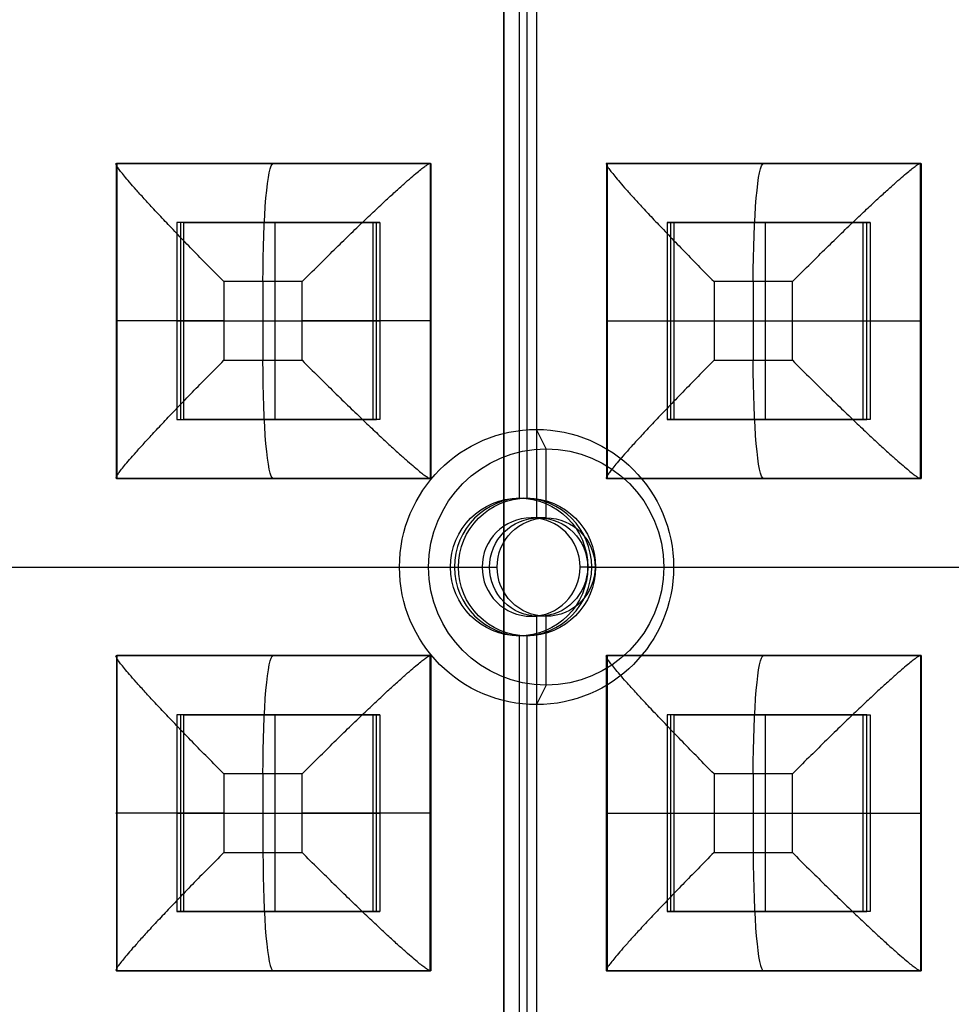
# Model space of a CAD drawing. Header units: millimetres. Extents: x -29 to 120, y -194 to 1.
# Tile 252 of 256: x 67 to 91, y -158 to -133. Entities that reach past the tile are written whole.
import ezdxf

# ---------------------------------------------------------------- set-up
doc = ezdxf.new("R2010")
doc.units = ezdxf.units.MM
for name, color, linetype in [('CRISTAL', 7, 'Continuous'), ('EXTERIOR COLOR', 7, 'Continuous'), ('LUZ', 7, 'Continuous'), ('METAL', 7, 'Continuous')]:
    doc.layers.add(name, color=color, linetype=linetype)

msp = doc.modelspace()

# ---------------------------------------------------------------- linework, layer by layer
at = {"layer": 'CRISTAL'}
for p, q in [((79.749, -19, 573.647), (79.749, -173.5, 573.647)), ((79.763, -172.641, 575.151), (79.763, -20.5, 575.151))]:
    msp.add_line(p, q, dxfattribs=at)
at = {"layer": 'EXTERIOR COLOR'}
for p, q in [((80.593, -145.965, 582.948), (80.593, -97.548, 582.948)), ((80.589, -143.713, 584.535), (80.589, -99.8, 584.535)), ((80.828, -144.206, 587.325), (80.584, -143.713, 584.535)), ((80.828, -145.956, 587.325), (80.828, -144.206, 587.325)), ((80.828, -145.956, 587.325), (80.446, -145.956, 582.961)), ((77.839, -147.206, 587.586), (79.583, -147.206, 587.434)), ((82.073, -147.206, 587.216), (83.816, -147.206, 587.063)), ((80.828, -148.456, 587.325), (80.446, -148.456, 582.961)), ((80.593, -171.847, 582.948), (80.593, -148.448, 582.948)), ((80.828, -150.206, 587.325), (80.828, -148.456, 587.325)), ((80.828, -150.206, 587.325), (80.584, -150.7, 584.535)), ((80.589, -170.122, 584.535), (80.589, -150.7, 584.535))]:
    msp.add_line(p, q, dxfattribs=at)
at = {"layer": 'EXTERIOR COLOR', "extrusion": (-0.087156, 1.18256e-29, -0.996195)}
for centre, radius, start, end in [((147.206, -29.332, -589.334), 3.494, 90, 270), ((147.206, -29.332, -592.134), 3, 90, 270), ((147.206, -29.332, -589.334), 3.494, 270, 90)]:
    msp.add_arc(centre, radius, start, end, dxfattribs=at)
at = {"layer": 'EXTERIOR COLOR', "extrusion": (0.087156, -1.18256e-29, 0.996195)}
for start, end in [(270, 90), (90, 270)]:
    msp.add_arc((-147.206, -29.332, 587.754), 1.25, start, end, dxfattribs=at)
at = {"layer": 'EXTERIOR COLOR', "extrusion": (-0.087156, 0, -0.996195)}
for start, end in [(90, 270), (270, 90)]:
    msp.add_arc((147.206, -29.332, -589.944), 1.25, start, end, dxfattribs=at)
at = {"layer": 'EXTERIOR COLOR', "extrusion": (-0.087156, -3.50148e-20, -0.996195)}
msp.add_arc((147.206, -29.332, -592.134), 1.25, 90, 270, dxfattribs=at)
at = {"layer": 'EXTERIOR COLOR', "extrusion": (-0.087156, -1.8482e-20, -0.996195)}
msp.add_arc((147.206, -29.332, -592.134), 3, 270, 90, dxfattribs=at)
at = {"layer": 'EXTERIOR COLOR', "extrusion": (-0.087156, -3.49935e-20, -0.996195)}
msp.add_arc((147.206, -29.332, -592.134), 1.25, 270, 90, dxfattribs=at)
at = {"layer": 'EXTERIOR COLOR'}
for points in [[(77.103, -147.206, 584.84), (77.839, -147.206, 587.586)], [(79.201, -147.206, 583.07), (79.583, -147.206, 587.434)], [(82.073, -147.206, 587.216), (81.691, -147.206, 582.852)], [(83.816, -147.206, 587.063), (84.064, -147.206, 584.231)]]:
    msp.add_open_spline(points, degree=1, dxfattribs=at)
at = {"layer": 'LUZ'}
for p, q in [((73.636, -139.956, 576.832), (73.636, -141.956, 576.832)), ((86.088, -139.956, 575.742), (86.088, -141.956, 575.742)), ((72.64, -140.956, 576.919), (74.632, -140.956, 576.744)), ((85.092, -140.956, 575.829), (87.085, -140.956, 575.655)), ((73.636, -152.456, 576.832), (73.636, -154.456, 576.832)), ((86.088, -152.456, 575.742), (86.088, -154.456, 575.742)), ((72.64, -153.456, 576.919), (74.632, -153.456, 576.744)), ((85.092, -153.456, 575.829), (87.085, -153.456, 575.655))]:
    msp.add_line(p, q, dxfattribs=at)
at = {"layer": 'LUZ', "extrusion": (0.996195, 6.43468e-11, -0.087156)}
for centre, start, end in [((-139.956, 584.054, 23.082), 270, 0), ((-139.956, 584.054, 35.582), 270, 0), ((-141.956, 584.054, 23.082), 180, 270), ((-141.956, 584.054, 35.582), 180, 270), ((-152.456, 584.054, 23.082), 270, 0), ((-152.456, 584.054, 35.582), 270, 0)]:
    msp.add_arc(centre, 3, start, end, dxfattribs=at)
at = {"layer": 'LUZ', "extrusion": (0, 1, 0)}
for centre, start, end in [((-72.901, 579.907, -140.956), 275, 5), ((-74.894, 579.733, -140.956), 185, 275), ((-72.901, 579.907, -153.456), 275, 5), ((-74.894, 579.733, -153.456), 185, 275)]:
    msp.add_arc(centre, 3, start, end, dxfattribs=at)
at = {"layer": 'LUZ', "extrusion": (0, -1, 0)}
for centre, start, end in [((85.354, 578.818, 140.956), 175, 265), ((87.346, 578.644, 140.956), 265, 355), ((85.354, 578.818, 153.456), 175, 265), ((87.346, 578.644, 153.456), 265, 355)]:
    msp.add_arc(centre, 3, start, end, dxfattribs=at)
at = {"layer": 'LUZ', "extrusion": (-0.996195, -6.43468e-11, 0.087156)}
msp.add_arc((154.456, 584.054, -23.082), 3, 270, 360, dxfattribs=at)
at = {"layer": 'LUZ', "extrusion": (-0.996195, -6.43752e-11, 0.087156)}
msp.add_arc((154.456, 584.054, -35.582), 3, 270, 360, dxfattribs=at)
at = {"layer": 'LUZ'}
for points, degree in [([(72.64, -139.956, 576.919), (72.502, -139.818, 576.931), (72.231, -139.544, 576.974), (71.84, -139.144, 577.092), (71.475, -138.767, 577.258), (71.147, -138.421, 577.464), (70.859, -138.114, 577.7), (70.613, -137.846, 577.957), (70.408, -137.619, 578.228), (70.242, -137.43, 578.506), (70.113, -137.276, 578.787), (70.016, -137.155, 579.068), (69.95, -137.065, 579.347), (69.91, -137.002, 579.624), (69.897, -136.965, 579.898), (69.905, -136.956, 580.079), (69.913, -136.956, 580.169)], 3), ([(72.64, -139.956, 576.919), (72.502, -139.818, 576.931), (72.231, -139.544, 576.974), (71.84, -139.144, 577.092), (71.475, -138.767, 577.258), (71.147, -138.421, 577.464), (70.859, -138.114, 577.7), (70.613, -137.846, 577.957), (70.408, -137.619, 578.228), (70.242, -137.43, 578.506), (70.113, -137.276, 578.787), (70.016, -137.155, 579.068), (69.95, -137.065, 579.347), (69.91, -137.002, 579.624), (69.897, -136.965, 579.898), (69.905, -136.956, 580.079), (69.913, -136.956, 580.169)], 3), ([(77.882, -136.956, 579.472), (69.913, -136.956, 580.169)], 1), ([(69.913, -144.956, 580.169), (69.913, -136.956, 580.169)], 1), ([(74.632, -139.956, 576.744), (74.77, -139.818, 576.732), (75.044, -139.544, 576.727), (75.45, -139.144, 576.776), (75.838, -138.767, 576.876), (76.197, -138.421, 577.022), (76.522, -138.114, 577.205), (76.809, -137.846, 577.415), (77.057, -137.619, 577.646), (77.269, -137.43, 577.891), (77.445, -137.276, 578.145), (77.589, -137.155, 578.405), (77.703, -137.065, 578.669), (77.79, -137.002, 578.935), (77.85, -136.965, 579.202), (77.874, -136.956, 579.382), (77.882, -136.956, 579.472)], 3), ([(74.632, -139.956, 576.744), (74.77, -139.818, 576.732), (75.044, -139.544, 576.727), (75.45, -139.144, 576.776), (75.838, -138.767, 576.876), (76.197, -138.421, 577.022), (76.522, -138.114, 577.205), (76.809, -137.846, 577.415), (77.057, -137.619, 577.646), (77.269, -137.43, 577.891), (77.445, -137.276, 578.145), (77.589, -137.155, 578.405), (77.703, -137.065, 578.669), (77.79, -137.002, 578.935), (77.85, -136.965, 579.202), (77.874, -136.956, 579.382), (77.882, -136.956, 579.472)], 3), ([(77.882, -136.956, 579.472), (77.882, -144.956, 579.472)], 1), ([(82.365, -136.956, 579.079), (82.357, -136.956, 578.989), (82.35, -136.965, 578.808), (82.363, -137.002, 578.534), (82.402, -137.065, 578.258), (82.469, -137.155, 577.978), (82.565, -137.276, 577.697), (82.695, -137.43, 577.417), (82.861, -137.619, 577.138), (83.065, -137.846, 576.868), (83.311, -138.114, 576.611), (83.599, -138.421, 576.375), (83.928, -138.767, 576.169), (84.292, -139.144, 576.002), (84.683, -139.544, 575.884), (84.954, -139.818, 575.841), (85.092, -139.956, 575.829)], 3), ([(82.365, -136.956, 579.079), (82.357, -136.956, 578.989), (82.35, -136.965, 578.808), (82.363, -137.002, 578.534), (82.402, -137.065, 578.258), (82.469, -137.155, 577.978), (82.565, -137.276, 577.697), (82.695, -137.43, 577.417), (82.861, -137.619, 577.138), (83.065, -137.846, 576.868), (83.311, -138.114, 576.611), (83.599, -138.421, 576.375), (83.928, -138.767, 576.169), (84.292, -139.144, 576.002), (84.683, -139.544, 575.884), (84.954, -139.818, 575.841), (85.092, -139.956, 575.829)], 3), ([(82.365, -136.956, 579.079), (82.365, -144.956, 579.079)], 1), ([(82.365, -136.956, 579.079), (90.335, -136.956, 578.382)], 1), ([(87.085, -139.956, 575.655), (87.223, -139.818, 575.643), (87.497, -139.544, 575.638), (87.903, -139.144, 575.686), (88.29, -138.767, 575.787), (88.65, -138.421, 575.933), (88.974, -138.114, 576.115), (89.261, -137.846, 576.326), (89.51, -137.619, 576.557), (89.721, -137.43, 576.802), (89.898, -137.276, 577.056), (90.042, -137.155, 577.316), (90.156, -137.065, 577.579), (90.242, -137.002, 577.845), (90.303, -136.965, 578.112), (90.327, -136.956, 578.292), (90.335, -136.956, 578.382)], 3), ([(87.085, -139.956, 575.655), (87.223, -139.818, 575.643), (87.497, -139.544, 575.638), (87.903, -139.144, 575.686), (88.29, -138.767, 575.787), (88.65, -138.421, 575.933), (88.974, -138.114, 576.115), (89.261, -137.846, 576.326), (89.51, -137.619, 576.557), (89.721, -137.43, 576.802), (89.898, -137.276, 577.056), (90.042, -137.155, 577.316), (90.156, -137.065, 577.579), (90.242, -137.002, 577.845), (90.303, -136.965, 578.112), (90.327, -136.956, 578.292), (90.335, -136.956, 578.382)], 3), ([(90.335, -144.956, 578.382), (90.335, -136.956, 578.382)], 1), ([(74.632, -139.956, 576.744), (72.64, -139.956, 576.919)], 1), ([(72.64, -139.956, 576.919), (72.64, -141.956, 576.919)], 1), ([(74.632, -139.956, 576.744), (72.64, -139.956, 576.919)], 1), ([(72.64, -139.956, 576.919), (72.64, -141.956, 576.919)], 1), ([(74.632, -141.956, 576.744), (74.632, -139.956, 576.744)], 1), ([(74.632, -141.956, 576.744), (74.632, -139.956, 576.744)], 1), ([(85.092, -139.956, 575.829), (85.092, -141.956, 575.829)], 1), ([(85.092, -139.956, 575.829), (85.092, -141.956, 575.829)], 1), ([(87.085, -139.956, 575.655), (85.092, -139.956, 575.829)], 1), ([(87.085, -139.956, 575.655), (85.092, -139.956, 575.829)], 1), ([(87.085, -141.956, 575.655), (87.085, -139.956, 575.655)], 1), ([(87.085, -141.956, 575.655), (87.085, -139.956, 575.655)], 1), ([(69.913, -144.956, 580.169), (69.905, -144.956, 580.079), (69.897, -144.948, 579.898), (69.91, -144.911, 579.624), (69.95, -144.848, 579.347), (70.016, -144.757, 579.068), (70.113, -144.636, 578.787), (70.242, -144.483, 578.506), (70.408, -144.294, 578.228), (70.613, -144.066, 577.957), (70.859, -143.799, 577.7), (71.147, -143.491, 577.464), (71.475, -143.146, 577.258), (71.84, -142.768, 577.092), (72.231, -142.369, 576.974), (72.502, -142.095, 576.931), (72.64, -141.956, 576.919)], 3), ([(69.913, -144.956, 580.169), (69.905, -144.956, 580.079), (69.897, -144.948, 579.898), (69.91, -144.911, 579.624), (69.95, -144.848, 579.347), (70.016, -144.757, 579.068), (70.113, -144.636, 578.787), (70.242, -144.483, 578.506), (70.408, -144.294, 578.228), (70.613, -144.066, 577.957), (70.859, -143.799, 577.7), (71.147, -143.491, 577.464), (71.475, -143.146, 577.258), (71.84, -142.768, 577.092), (72.231, -142.369, 576.974), (72.502, -142.095, 576.931), (72.64, -141.956, 576.919)], 3), ([(72.64, -141.956, 576.919), (74.632, -141.956, 576.744)], 1), ([(72.64, -141.956, 576.919), (74.632, -141.956, 576.744)], 1), ([(74.632, -141.956, 576.744), (74.77, -142.095, 576.732), (75.044, -142.369, 576.727), (75.45, -142.768, 576.776), (75.838, -143.146, 576.876), (76.197, -143.491, 577.022), (76.522, -143.799, 577.205), (76.809, -144.066, 577.415), (77.057, -144.294, 577.646), (77.269, -144.483, 577.891), (77.445, -144.636, 578.145), (77.589, -144.757, 578.405), (77.703, -144.848, 578.669), (77.79, -144.911, 578.935), (77.85, -144.948, 579.202), (77.874, -144.956, 579.382), (77.882, -144.956, 579.472)], 3), ([(74.632, -141.956, 576.744), (74.77, -142.095, 576.732), (75.044, -142.369, 576.727), (75.45, -142.768, 576.776), (75.838, -143.146, 576.876), (76.197, -143.491, 577.022), (76.522, -143.799, 577.205), (76.809, -144.066, 577.415), (77.057, -144.294, 577.646), (77.269, -144.483, 577.891), (77.445, -144.636, 578.145), (77.589, -144.757, 578.405), (77.703, -144.848, 578.669), (77.79, -144.911, 578.935), (77.85, -144.948, 579.202), (77.874, -144.956, 579.382), (77.882, -144.956, 579.472)], 3), ([(85.092, -141.956, 575.829), (84.954, -142.095, 575.841), (84.683, -142.369, 575.884), (84.292, -142.768, 576.002), (83.928, -143.146, 576.169), (83.599, -143.491, 576.375), (83.311, -143.799, 576.611), (83.065, -144.066, 576.868), (82.861, -144.294, 577.138), (82.695, -144.483, 577.417), (82.565, -144.636, 577.697), (82.469, -144.757, 577.978), (82.402, -144.848, 578.258), (82.363, -144.911, 578.534), (82.35, -144.948, 578.808), (82.357, -144.956, 578.989), (82.365, -144.956, 579.079)], 3), ([(85.092, -141.956, 575.829), (84.954, -142.095, 575.841), (84.683, -142.369, 575.884), (84.292, -142.768, 576.002), (83.928, -143.146, 576.169), (83.599, -143.491, 576.375), (83.311, -143.799, 576.611), (83.065, -144.066, 576.868), (82.861, -144.294, 577.138), (82.695, -144.483, 577.417), (82.565, -144.636, 577.697), (82.469, -144.757, 577.978), (82.402, -144.848, 578.258), (82.363, -144.911, 578.534), (82.35, -144.948, 578.808), (82.357, -144.956, 578.989), (82.365, -144.956, 579.079)], 3), ([(85.092, -141.956, 575.829), (87.085, -141.956, 575.655)], 1), ([(85.092, -141.956, 575.829), (87.085, -141.956, 575.655)], 1), ([(87.085, -141.956, 575.655), (87.223, -142.095, 575.643), (87.497, -142.369, 575.638), (87.903, -142.768, 575.686), (88.29, -143.146, 575.787), (88.65, -143.491, 575.933), (88.974, -143.799, 576.115), (89.261, -144.066, 576.326), (89.51, -144.294, 576.557), (89.721, -144.483, 576.802), (89.898, -144.636, 577.056), (90.042, -144.757, 577.316), (90.156, -144.848, 577.579), (90.242, -144.911, 577.845), (90.303, -144.948, 578.112), (90.327, -144.956, 578.292), (90.335, -144.956, 578.382)], 3), ([(87.085, -141.956, 575.655), (87.223, -142.095, 575.643), (87.497, -142.369, 575.638), (87.903, -142.768, 575.686), (88.29, -143.146, 575.787), (88.65, -143.491, 575.933), (88.974, -143.799, 576.115), (89.261, -144.066, 576.326), (89.51, -144.294, 576.557), (89.721, -144.483, 576.802), (89.898, -144.636, 577.056), (90.042, -144.757, 577.316), (90.156, -144.848, 577.579), (90.242, -144.911, 577.845), (90.303, -144.948, 578.112), (90.327, -144.956, 578.292), (90.335, -144.956, 578.382)], 3), ([(69.913, -144.956, 580.169), (77.882, -144.956, 579.472)], 1), ([(90.335, -144.956, 578.382), (82.365, -144.956, 579.079)], 1), ([(72.64, -152.456, 576.919), (72.502, -152.318, 576.931), (72.231, -152.044, 576.974), (71.84, -151.644, 577.092), (71.475, -151.267, 577.258), (71.147, -150.921, 577.464), (70.859, -150.614, 577.7), (70.613, -150.346, 577.957), (70.408, -150.119, 578.228), (70.242, -149.93, 578.506), (70.113, -149.776, 578.787), (70.016, -149.655, 579.068), (69.95, -149.565, 579.347), (69.91, -149.502, 579.624), (69.897, -149.465, 579.898), (69.905, -149.456, 580.079), (69.913, -149.456, 580.169)], 3), ([(72.64, -152.456, 576.919), (72.502, -152.318, 576.931), (72.231, -152.044, 576.974), (71.84, -151.644, 577.092), (71.475, -151.267, 577.258), (71.147, -150.921, 577.464), (70.859, -150.614, 577.7), (70.613, -150.346, 577.957), (70.408, -150.119, 578.228), (70.242, -149.93, 578.506), (70.113, -149.776, 578.787), (70.016, -149.655, 579.068), (69.95, -149.565, 579.347), (69.91, -149.502, 579.624), (69.897, -149.465, 579.898), (69.905, -149.456, 580.079), (69.913, -149.456, 580.169)], 3), ([(69.913, -149.456, 580.169), (77.882, -149.456, 579.472)], 1), ([(69.913, -149.456, 580.169), (69.913, -157.456, 580.169)], 1), ([(74.632, -152.456, 576.744), (74.77, -152.318, 576.732), (75.044, -152.044, 576.727), (75.45, -151.644, 576.776), (75.838, -151.267, 576.876), (76.197, -150.921, 577.022), (76.522, -150.614, 577.205), (76.809, -150.346, 577.415), (77.057, -150.119, 577.646), (77.269, -149.93, 577.891), (77.445, -149.776, 578.145), (77.589, -149.655, 578.405), (77.703, -149.565, 578.669), (77.79, -149.502, 578.935), (77.85, -149.465, 579.202), (77.874, -149.456, 579.382), (77.882, -149.456, 579.472)], 3), ([(74.632, -152.456, 576.744), (74.77, -152.318, 576.732), (75.044, -152.044, 576.727), (75.45, -151.644, 576.776), (75.838, -151.267, 576.876), (76.197, -150.921, 577.022), (76.522, -150.614, 577.205), (76.809, -150.346, 577.415), (77.057, -150.119, 577.646), (77.269, -149.93, 577.891), (77.445, -149.776, 578.145), (77.589, -149.655, 578.405), (77.703, -149.565, 578.669), (77.79, -149.502, 578.935), (77.85, -149.465, 579.202), (77.874, -149.456, 579.382), (77.882, -149.456, 579.472)], 3), ([(77.882, -157.456, 579.472), (77.882, -149.456, 579.472)], 1), ([(85.092, -152.456, 575.829), (84.954, -152.318, 575.841), (84.683, -152.044, 575.884), (84.292, -151.644, 576.002), (83.928, -151.267, 576.169), (83.599, -150.921, 576.375), (83.311, -150.614, 576.611), (83.065, -150.346, 576.868), (82.861, -150.119, 577.138), (82.695, -149.93, 577.417), (82.565, -149.776, 577.697), (82.469, -149.655, 577.978), (82.402, -149.565, 578.258), (82.363, -149.502, 578.534), (82.35, -149.465, 578.808), (82.357, -149.456, 578.989), (82.365, -149.456, 579.079)], 3), ([(85.092, -152.456, 575.829), (84.954, -152.318, 575.841), (84.683, -152.044, 575.884), (84.292, -151.644, 576.002), (83.928, -151.267, 576.169), (83.599, -150.921, 576.375), (83.311, -150.614, 576.611), (83.065, -150.346, 576.868), (82.861, -150.119, 577.138), (82.695, -149.93, 577.417), (82.565, -149.776, 577.697), (82.469, -149.655, 577.978), (82.402, -149.565, 578.258), (82.363, -149.502, 578.534), (82.35, -149.465, 578.808), (82.357, -149.456, 578.989), (82.365, -149.456, 579.079)], 3), ([(90.335, -149.456, 578.382), (82.365, -149.456, 579.079)], 1), ([(82.365, -157.456, 579.079), (82.365, -149.456, 579.079)], 1), ([(90.335, -149.456, 578.382), (90.327, -149.456, 578.292), (90.303, -149.465, 578.112), (90.242, -149.502, 577.845), (90.156, -149.565, 577.579), (90.042, -149.655, 577.316), (89.898, -149.776, 577.056), (89.721, -149.93, 576.802), (89.51, -150.119, 576.557), (89.261, -150.346, 576.326), (88.974, -150.614, 576.115), (88.65, -150.921, 575.933), (88.29, -151.267, 575.787), (87.903, -151.644, 575.686), (87.497, -152.044, 575.638), (87.223, -152.318, 575.643), (87.085, -152.456, 575.655)], 3), ([(90.335, -149.456, 578.382), (90.327, -149.456, 578.292), (90.303, -149.465, 578.112), (90.242, -149.502, 577.845), (90.156, -149.565, 577.579), (90.042, -149.655, 577.316), (89.898, -149.776, 577.056), (89.721, -149.93, 576.802), (89.51, -150.119, 576.557), (89.261, -150.346, 576.326), (88.974, -150.614, 576.115), (88.65, -150.921, 575.933), (88.29, -151.267, 575.787), (87.903, -151.644, 575.686), (87.497, -152.044, 575.638), (87.223, -152.318, 575.643), (87.085, -152.456, 575.655)], 3), ([(90.335, -149.456, 578.382), (90.335, -157.456, 578.382)], 1), ([(74.632, -152.456, 576.744), (72.64, -152.456, 576.919)], 1), ([(72.64, -152.456, 576.919), (72.64, -154.456, 576.919)], 1), ([(74.632, -152.456, 576.744), (72.64, -152.456, 576.919)], 1), ([(72.64, -152.456, 576.919), (72.64, -154.456, 576.919)], 1), ([(74.632, -154.456, 576.744), (74.632, -152.456, 576.744)], 1), ([(74.632, -154.456, 576.744), (74.632, -152.456, 576.744)], 1), ([(87.085, -152.456, 575.655), (85.092, -152.456, 575.829)], 1), ([(87.085, -152.456, 575.655), (85.092, -152.456, 575.829)], 1), ([(85.092, -152.456, 575.829), (85.092, -154.456, 575.829)], 1), ([(85.092, -152.456, 575.829), (85.092, -154.456, 575.829)], 1), ([(87.085, -154.456, 575.655), (87.085, -152.456, 575.655)], 1), ([(87.085, -154.456, 575.655), (87.085, -152.456, 575.655)], 1), ([(72.64, -154.456, 576.919), (72.502, -154.595, 576.931), (72.231, -154.869, 576.974), (71.84, -155.268, 577.092), (71.475, -155.646, 577.258), (71.147, -155.991, 577.464), (70.859, -156.299, 577.7), (70.613, -156.566, 577.957), (70.408, -156.794, 578.228), (70.242, -156.983, 578.506), (70.113, -157.136, 578.787), (70.016, -157.257, 579.068), (69.95, -157.348, 579.347), (69.91, -157.411, 579.624), (69.897, -157.448, 579.898), (69.905, -157.456, 580.079), (69.913, -157.456, 580.169)], 3), ([(72.64, -154.456, 576.919), (72.502, -154.595, 576.931), (72.231, -154.869, 576.974), (71.84, -155.268, 577.092), (71.475, -155.646, 577.258), (71.147, -155.991, 577.464), (70.859, -156.299, 577.7), (70.613, -156.566, 577.957), (70.408, -156.794, 578.228), (70.242, -156.983, 578.506), (70.113, -157.136, 578.787), (70.016, -157.257, 579.068), (69.95, -157.348, 579.347), (69.91, -157.411, 579.624), (69.897, -157.448, 579.898), (69.905, -157.456, 580.079), (69.913, -157.456, 580.169)], 3), ([(72.64, -154.456, 576.919), (74.632, -154.456, 576.744)], 1), ([(72.64, -154.456, 576.919), (74.632, -154.456, 576.744)], 1), ([(77.882, -157.456, 579.472), (77.874, -157.456, 579.382), (77.85, -157.448, 579.202), (77.79, -157.411, 578.935), (77.703, -157.348, 578.669), (77.589, -157.257, 578.405), (77.445, -157.136, 578.145), (77.269, -156.983, 577.891), (77.057, -156.794, 577.646), (76.809, -156.566, 577.415), (76.522, -156.299, 577.205), (76.197, -155.991, 577.022), (75.838, -155.646, 576.876), (75.45, -155.268, 576.776), (75.044, -154.869, 576.727), (74.77, -154.595, 576.732), (74.632, -154.456, 576.744)], 3), ([(77.882, -157.456, 579.472), (77.874, -157.456, 579.382), (77.85, -157.448, 579.202), (77.79, -157.411, 578.935), (77.703, -157.348, 578.669), (77.589, -157.257, 578.405), (77.445, -157.136, 578.145), (77.269, -156.983, 577.891), (77.057, -156.794, 577.646), (76.809, -156.566, 577.415), (76.522, -156.299, 577.205), (76.197, -155.991, 577.022), (75.838, -155.646, 576.876), (75.45, -155.268, 576.776), (75.044, -154.869, 576.727), (74.77, -154.595, 576.732), (74.632, -154.456, 576.744)], 3), ([(85.092, -154.456, 575.829), (84.954, -154.595, 575.841), (84.683, -154.869, 575.884), (84.292, -155.268, 576.002), (83.928, -155.646, 576.169), (83.599, -155.991, 576.375), (83.311, -156.299, 576.611), (83.065, -156.566, 576.868), (82.861, -156.794, 577.138), (82.695, -156.983, 577.417), (82.565, -157.136, 577.697), (82.469, -157.257, 577.978), (82.402, -157.348, 578.258), (82.363, -157.411, 578.534), (82.35, -157.448, 578.808), (82.357, -157.456, 578.989), (82.365, -157.456, 579.079)], 3), ([(85.092, -154.456, 575.829), (84.954, -154.595, 575.841), (84.683, -154.869, 575.884), (84.292, -155.268, 576.002), (83.928, -155.646, 576.169), (83.599, -155.991, 576.375), (83.311, -156.299, 576.611), (83.065, -156.566, 576.868), (82.861, -156.794, 577.138), (82.695, -156.983, 577.417), (82.565, -157.136, 577.697), (82.469, -157.257, 577.978), (82.402, -157.348, 578.258), (82.363, -157.411, 578.534), (82.35, -157.448, 578.808), (82.357, -157.456, 578.989), (82.365, -157.456, 579.079)], 3), ([(85.092, -154.456, 575.829), (87.085, -154.456, 575.655)], 1), ([(85.092, -154.456, 575.829), (87.085, -154.456, 575.655)], 1), ([(87.085, -154.456, 575.655), (87.223, -154.595, 575.643), (87.497, -154.869, 575.638), (87.903, -155.268, 575.686), (88.29, -155.646, 575.787), (88.65, -155.991, 575.933), (88.974, -156.299, 576.115), (89.261, -156.566, 576.326), (89.51, -156.794, 576.557), (89.721, -156.983, 576.802), (89.898, -157.136, 577.056), (90.042, -157.257, 577.316), (90.156, -157.348, 577.579), (90.242, -157.411, 577.845), (90.303, -157.448, 578.112), (90.327, -157.456, 578.292), (90.335, -157.456, 578.382)], 3), ([(87.085, -154.456, 575.655), (87.223, -154.595, 575.643), (87.497, -154.869, 575.638), (87.903, -155.268, 575.686), (88.29, -155.646, 575.787), (88.65, -155.991, 575.933), (88.974, -156.299, 576.115), (89.261, -156.566, 576.326), (89.51, -156.794, 576.557), (89.721, -156.983, 576.802), (89.898, -157.136, 577.056), (90.042, -157.257, 577.316), (90.156, -157.348, 577.579), (90.242, -157.411, 577.845), (90.303, -157.448, 578.112), (90.327, -157.456, 578.292), (90.335, -157.456, 578.382)], 3), ([(77.882, -157.456, 579.472), (69.913, -157.456, 580.169)], 1), ([(82.365, -157.456, 579.079), (90.335, -157.456, 578.382)], 1)]:
    msp.add_open_spline(points, degree=degree, dxfattribs=at)
at = {"layer": 'METAL'}
for p, q in [((80.141, -122.261, 579.475), (80.141, -145.456, 579.475)), ((80.342, -125.706, 581.766), (80.342, -145.456, 581.766)), ((77.891, -136.956, 579.571), (69.921, -136.956, 580.268)), ((69.921, -136.956, 580.268), (69.921, -144.956, 580.268)), ((73.897, -136.956, 579.82), (73.915, -136.956, 580.019)), ((77.891, -144.956, 579.571), (77.891, -136.956, 579.571)), ((82.374, -136.956, 579.179), (82.374, -144.956, 579.179)), ((90.343, -136.956, 578.482), (82.374, -136.956, 579.179)), ((86.35, -136.956, 578.731), (86.367, -136.956, 578.93)), ((90.343, -144.956, 578.482), (90.343, -136.956, 578.482)), ((71.538, -138.456, 581.532), (71.538, -143.456, 581.532)), ((76.519, -138.456, 581.097), (71.538, -138.456, 581.532)), ((73.941, -138.456, 580.318), (74.115, -138.456, 582.311)), ((73.941, -138.456, 580.318), (73.941, -143.456, 580.318)), ((76.519, -143.456, 581.097), (76.519, -138.456, 581.097)), ((88.971, -138.456, 580.007), (83.99, -138.456, 580.443)), ((83.99, -138.456, 580.443), (83.99, -143.456, 580.443)), ((86.393, -138.456, 579.229), (86.568, -138.456, 581.221)), ((86.393, -138.456, 579.229), (86.393, -143.456, 579.229)), ((88.971, -143.456, 580.007), (88.971, -138.456, 580.007)), ((69.913, -140.956, 580.169), (69.93, -140.956, 580.368)), ((71.451, -140.956, 580.536), (71.625, -140.956, 582.529)), ((71.451, -140.956, 580.536), (76.432, -140.956, 580.1)), ((76.432, -140.956, 580.1), (76.606, -140.956, 582.093)), ((77.882, -140.956, 579.472), (77.9, -140.956, 579.671)), ((82.365, -140.956, 579.079), (82.383, -140.956, 579.279)), ((83.903, -140.956, 579.447), (84.077, -140.956, 581.439)), ((83.903, -140.956, 579.447), (88.884, -140.956, 579.011)), ((88.884, -140.956, 579.011), (89.058, -140.956, 581.003)), ((90.335, -140.956, 578.382), (90.352, -140.956, 578.581)), ((71.538, -143.456, 581.532), (76.519, -143.456, 581.097)), ((73.941, -143.456, 580.318), (74.115, -143.456, 582.311)), ((83.99, -143.456, 580.443), (88.971, -143.456, 580.007)), ((86.393, -143.456, 579.229), (86.568, -143.456, 581.221)), ((69.921, -144.956, 580.268), (77.891, -144.956, 579.571)), ((73.897, -144.956, 579.82), (73.915, -144.956, 580.019)), ((82.374, -144.956, 579.179), (90.343, -144.956, 578.482)), ((86.35, -144.956, 578.731), (86.367, -144.956, 578.93)), ((55.291, -147.206, 581.649), (78.398, -147.206, 579.627)), ((55.491, -147.206, 583.94), (78.598, -147.206, 581.918)), ((78.398, -147.206, 579.627), (78.598, -147.206, 581.918)), ((81.884, -147.206, 579.322), (104.991, -147.206, 577.301)), ((81.884, -147.206, 579.322), (82.085, -147.206, 581.613)), ((82.085, -147.206, 581.613), (105.192, -147.206, 579.592)), ((80.141, -148.956, 579.475), (80.141, -172.151, 579.475)), ((80.342, -148.956, 581.766), (80.342, -169.206, 581.766)), ((77.891, -149.456, 579.571), (69.921, -149.456, 580.268)), ((69.921, -149.456, 580.268), (69.921, -157.456, 580.268)), ((73.897, -149.456, 579.82), (73.915, -149.456, 580.019)), ((77.891, -157.456, 579.571), (77.891, -149.456, 579.571)), ((90.343, -149.456, 578.482), (82.374, -149.456, 579.179)), ((82.374, -149.456, 579.179), (82.374, -157.456, 579.179)), ((86.35, -149.456, 578.731), (86.367, -149.456, 578.93)), ((90.343, -157.456, 578.482), (90.343, -149.456, 578.482)), ((71.538, -150.956, 581.532), (71.538, -155.956, 581.532)), ((76.519, -150.956, 581.097), (71.538, -150.956, 581.532)), ((73.941, -150.956, 580.318), (74.115, -150.956, 582.311)), ((73.941, -150.956, 580.318), (73.941, -155.956, 580.318)), ((76.519, -155.956, 581.097), (76.519, -150.956, 581.097)), ((83.99, -150.956, 580.443), (83.99, -155.956, 580.443)), ((88.971, -150.956, 580.007), (83.99, -150.956, 580.443)), ((86.393, -150.956, 579.229), (86.568, -150.956, 581.221)), ((86.393, -150.956, 579.229), (86.393, -155.956, 579.229)), ((88.971, -155.956, 580.007), (88.971, -150.956, 580.007)), ((69.913, -153.456, 580.169), (69.93, -153.456, 580.368)), ((71.451, -153.456, 580.536), (71.625, -153.456, 582.529)), ((71.451, -153.456, 580.536), (76.432, -153.456, 580.1)), ((76.432, -153.456, 580.1), (76.606, -153.456, 582.093)), ((77.882, -153.456, 579.472), (77.9, -153.456, 579.671)), ((82.365, -153.456, 579.079), (82.383, -153.456, 579.279)), ((83.903, -153.456, 579.447), (84.077, -153.456, 581.439)), ((83.903, -153.456, 579.447), (88.884, -153.456, 579.011)), ((88.884, -153.456, 579.011), (89.058, -153.456, 581.003)), ((90.335, -153.456, 578.382), (90.352, -153.456, 578.581)), ((71.538, -155.956, 581.532), (76.519, -155.956, 581.097)), ((73.941, -155.956, 580.318), (74.115, -155.956, 582.311)), ((83.99, -155.956, 580.443), (88.971, -155.956, 580.007)), ((86.393, -155.956, 579.229), (86.568, -155.956, 581.221)), ((69.921, -157.456, 580.268), (77.891, -157.456, 579.571)), ((73.897, -157.456, 579.82), (73.915, -157.456, 580.019)), ((82.374, -157.456, 579.179), (90.343, -157.456, 578.482)), ((86.35, -157.456, 578.731), (86.367, -157.456, 578.93))]:
    msp.add_line(p, q, dxfattribs=at)
at = {"layer": 'METAL', "extrusion": (-0.087156, 1.23622e-14, -0.996195)}
for centre, start, end in [((147.206, -29.332, -584.254), 360, 180), ((147.206, -29.332, -586.554), 360, 180), ((147.206, -29.332, -586.554), 180, 360)]:
    msp.add_arc(centre, 1.75, start, end, dxfattribs=at)
at = {"layer": 'METAL', "extrusion": (0.087156, 0, 0.996195)}
for start, end in [(0, 180), (180, 0)]:
    msp.add_arc((-147.206, -29.332, 585.404), 1.75, start, end, dxfattribs=at)
at = {"layer": 'METAL', "extrusion": (-0.087156, -3.95685e-14, -0.996195)}
msp.add_arc((147.206, -29.332, -584.254), 1.75, 180, 360, dxfattribs=at)
at = {"layer": 'METAL'}
for points in [[(77.882, -136.956, 579.472), (69.913, -136.956, 580.169)], [(69.913, -136.956, 580.169), (69.93, -136.956, 580.368)], [(69.913, -144.956, 580.169), (69.913, -136.956, 580.169)], [(69.93, -144.956, 580.368), (69.93, -136.956, 580.368)], [(69.93, -136.956, 580.368), (77.9, -136.956, 579.671)], [(77.882, -136.956, 579.472), (77.882, -144.956, 579.472)], [(77.882, -136.956, 579.472), (77.9, -136.956, 579.671)], [(77.9, -136.956, 579.671), (77.9, -144.956, 579.671)], [(82.365, -136.956, 579.079), (82.365, -144.956, 579.079)], [(82.383, -136.956, 579.279), (82.365, -136.956, 579.079)], [(82.365, -136.956, 579.079), (90.335, -136.956, 578.382)], [(82.383, -144.956, 579.279), (82.383, -136.956, 579.279)], [(82.383, -136.956, 579.279), (90.352, -136.956, 578.581)], [(90.335, -144.956, 578.382), (90.335, -136.956, 578.382)], [(90.335, -136.956, 578.382), (90.352, -136.956, 578.581)], [(90.352, -136.956, 578.581), (90.352, -144.956, 578.581)], [(71.625, -138.456, 582.529), (71.451, -138.456, 580.536)], [(71.451, -138.456, 580.536), (71.451, -143.456, 580.536)], [(76.432, -138.456, 580.1), (71.451, -138.456, 580.536)], [(71.625, -143.456, 582.529), (71.625, -138.456, 582.529)], [(71.625, -138.456, 582.529), (76.606, -138.456, 582.093)], [(76.606, -138.456, 582.093), (76.432, -138.456, 580.1)], [(76.432, -143.456, 580.1), (76.432, -138.456, 580.1)], [(76.606, -138.456, 582.093), (76.606, -143.456, 582.093)], [(88.884, -138.456, 579.011), (83.903, -138.456, 579.447)], [(83.903, -138.456, 579.447), (84.077, -138.456, 581.439)], [(83.903, -138.456, 579.447), (83.903, -143.456, 579.447)], [(84.077, -138.456, 581.439), (89.058, -138.456, 581.003)], [(84.077, -143.456, 581.439), (84.077, -138.456, 581.439)], [(89.058, -138.456, 581.003), (88.884, -138.456, 579.011)], [(88.884, -143.456, 579.011), (88.884, -138.456, 579.011)], [(89.058, -138.456, 581.003), (89.058, -143.456, 581.003)], [(71.451, -143.456, 580.536), (71.625, -143.456, 582.529)], [(71.451, -143.456, 580.536), (76.432, -143.456, 580.1)], [(76.606, -143.456, 582.093), (71.625, -143.456, 582.529)], [(76.606, -143.456, 582.093), (76.432, -143.456, 580.1)], [(84.077, -143.456, 581.439), (83.903, -143.456, 579.447)], [(83.903, -143.456, 579.447), (88.884, -143.456, 579.011)], [(89.058, -143.456, 581.003), (84.077, -143.456, 581.439)], [(89.058, -143.456, 581.003), (88.884, -143.456, 579.011)], [(69.913, -144.956, 580.169), (77.882, -144.956, 579.472)], [(69.93, -144.956, 580.368), (69.913, -144.956, 580.169)], [(77.9, -144.956, 579.671), (69.93, -144.956, 580.368)], [(77.882, -144.956, 579.472), (77.9, -144.956, 579.671)], [(82.365, -144.956, 579.079), (82.383, -144.956, 579.279)], [(90.335, -144.956, 578.382), (82.365, -144.956, 579.079)], [(90.352, -144.956, 578.581), (82.383, -144.956, 579.279)], [(90.335, -144.956, 578.382), (90.352, -144.956, 578.581)], [(80.141, -145.456, 579.475), (80.342, -145.456, 581.766)], [(80.342, -148.956, 581.766), (80.141, -148.956, 579.475)], [(69.913, -149.456, 580.169), (77.882, -149.456, 579.472)], [(69.913, -149.456, 580.169), (69.93, -149.456, 580.368)], [(69.913, -149.456, 580.169), (69.913, -157.456, 580.169)], [(69.93, -157.456, 580.368), (69.93, -149.456, 580.368)], [(69.93, -149.456, 580.368), (77.9, -149.456, 579.671)], [(77.882, -157.456, 579.472), (77.882, -149.456, 579.472)], [(77.882, -149.456, 579.472), (77.9, -149.456, 579.671)], [(77.9, -149.456, 579.671), (77.9, -157.456, 579.671)], [(90.335, -149.456, 578.382), (82.365, -149.456, 579.079)], [(82.365, -149.456, 579.079), (82.383, -149.456, 579.279)], [(82.365, -157.456, 579.079), (82.365, -149.456, 579.079)], [(82.383, -149.456, 579.279), (90.352, -149.456, 578.581)], [(82.383, -157.456, 579.279), (82.383, -149.456, 579.279)], [(90.352, -149.456, 578.581), (90.335, -149.456, 578.382)], [(90.335, -149.456, 578.382), (90.335, -157.456, 578.382)], [(90.352, -149.456, 578.581), (90.352, -157.456, 578.581)], [(71.625, -150.956, 582.529), (71.451, -150.956, 580.536)], [(71.451, -150.956, 580.536), (71.451, -155.956, 580.536)], [(76.432, -150.956, 580.1), (71.451, -150.956, 580.536)], [(71.625, -150.956, 582.529), (76.606, -150.956, 582.093)], [(71.625, -155.956, 582.529), (71.625, -150.956, 582.529)], [(76.606, -150.956, 582.093), (76.432, -150.956, 580.1)], [(76.432, -155.956, 580.1), (76.432, -150.956, 580.1)], [(76.606, -150.956, 582.093), (76.606, -155.956, 582.093)], [(84.077, -150.956, 581.439), (83.903, -150.956, 579.447)], [(83.903, -150.956, 579.447), (83.903, -155.956, 579.447)], [(88.884, -150.956, 579.011), (83.903, -150.956, 579.447)], [(84.077, -150.956, 581.439), (89.058, -150.956, 581.003)], [(84.077, -155.956, 581.439), (84.077, -150.956, 581.439)], [(88.884, -155.956, 579.011), (88.884, -150.956, 579.011)], [(88.884, -150.956, 579.011), (89.058, -150.956, 581.003)], [(89.058, -150.956, 581.003), (89.058, -155.956, 581.003)], [(71.625, -155.956, 582.529), (71.451, -155.956, 580.536)], [(71.451, -155.956, 580.536), (76.432, -155.956, 580.1)], [(76.606, -155.956, 582.093), (71.625, -155.956, 582.529)], [(76.432, -155.956, 580.1), (76.606, -155.956, 582.093)], [(84.077, -155.956, 581.439), (83.903, -155.956, 579.447)], [(83.903, -155.956, 579.447), (88.884, -155.956, 579.011)], [(89.058, -155.956, 581.003), (84.077, -155.956, 581.439)], [(89.058, -155.956, 581.003), (88.884, -155.956, 579.011)], [(69.913, -157.456, 580.169), (69.93, -157.456, 580.368)], [(77.882, -157.456, 579.472), (69.913, -157.456, 580.169)], [(77.9, -157.456, 579.671), (69.93, -157.456, 580.368)], [(77.9, -157.456, 579.671), (77.882, -157.456, 579.472)], [(82.365, -157.456, 579.079), (82.383, -157.456, 579.279)], [(82.365, -157.456, 579.079), (90.335, -157.456, 578.382)], [(90.352, -157.456, 578.581), (82.383, -157.456, 579.279)], [(90.335, -157.456, 578.382), (90.352, -157.456, 578.581)]]:
    msp.add_open_spline(points, degree=1, dxfattribs=at)

doc.saveas('drawing.dxf')
